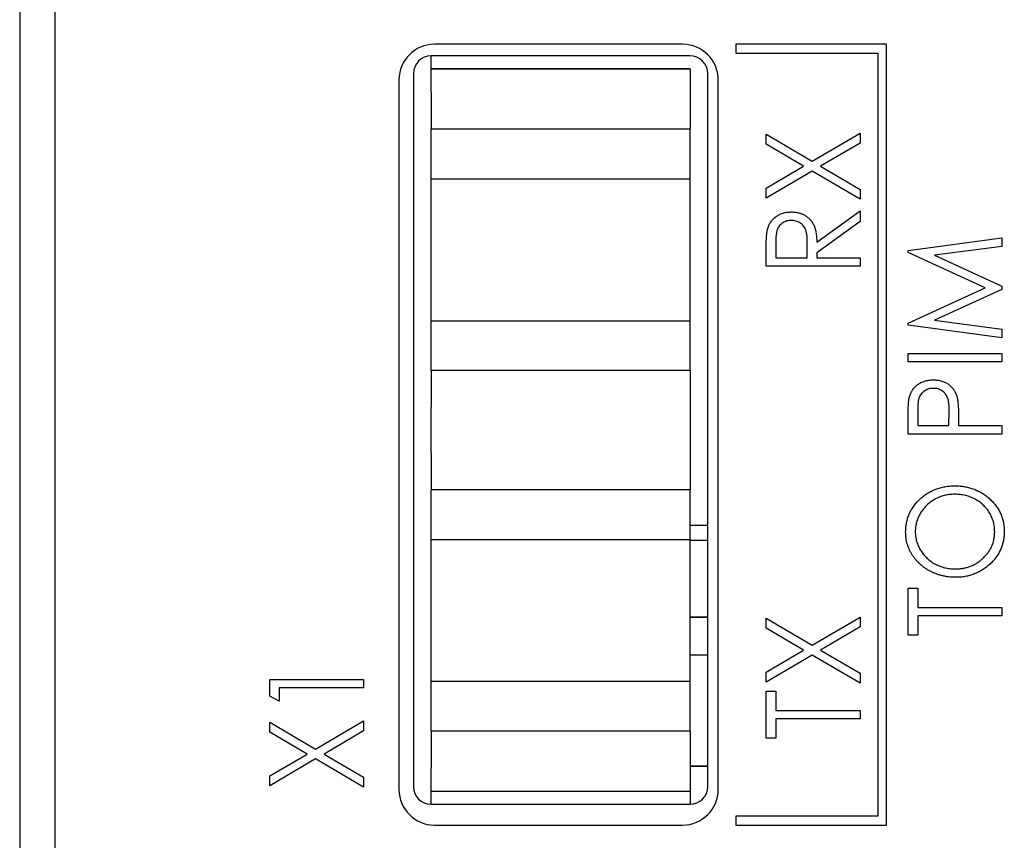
# Paper-space layout 'Sheet 2' of a CAD drawing. Header units: millimetres. Extents: x 0 to 420, y 0 to 297.
# Tile 26 of 48: x 170 to 197, y 175 to 198. Entities that reach past the tile are written whole.
import ezdxf

# ---------------------------------------------------------------- set-up
doc = ezdxf.new("R2010")
doc.units = ezdxf.units.MM

psp = doc.layouts.new('Sheet 2')

# ---------------------------------------------------------------- linework, layer by layer
at = {"color": 7, "linetype": 'Continuous', "lineweight": 25}
for p, q in [((169.69, 213.116), (169.69, 123.716)), ((170.685, 211.916), (170.685, 93.516)), ((188.385, 197.416), (181.385, 197.416)), ((189.885, 197.416), (189.885, 197.166)), ((194.135, 197.416), (189.885, 197.416)), ((194.135, 175.416), (194.135, 197.416)), ((189.885, 197.166), (193.885, 197.166)), ((193.885, 197.166), (193.885, 175.666)), ((181.291, 196.066), (181.291, 197.091)), ((188.591, 197.091), (181.291, 197.091)), ((180.791, 196.591), (180.791, 176.501)), ((188.591, 196.726), (181.291, 196.726)), ((181.291, 196.726), (188.591, 196.726)), ((188.591, 196.726), (188.591, 195.026)), ((189.091, 176.501), (189.091, 196.591)), ((180.385, 196.416), (180.385, 176.416)), ((189.385, 176.416), (189.385, 196.416)), ((181.291, 196.066), (181.291, 195.026)), ((188.591, 195.026), (181.291, 195.026)), ((181.291, 193.626), (181.291, 195.026)), ((188.591, 193.626), (188.591, 195.026)), ((192.033, 194.121), (193.385, 194.913)), ((193.385, 194.913), (193.385, 194.633)), ((190.739, 194.599), (190.739, 194.88)), ((190.739, 194.88), (192.033, 194.121)), ((193.385, 194.633), (192.272, 193.981)), ((191.794, 193.981), (190.739, 194.599)), ((190.739, 193.362), (191.794, 193.981)), ((192.033, 193.841), (190.739, 193.082)), ((193.385, 193.048), (192.033, 193.841)), ((192.272, 193.981), (193.385, 193.328)), ((181.291, 189.626), (181.291, 193.626)), ((181.291, 193.626), (181.291, 193.626)), ((181.291, 193.626), (188.591, 193.626)), ((188.591, 189.626), (188.591, 193.626)), ((190.739, 193.082), (190.739, 193.362)), ((193.385, 193.328), (193.385, 193.048)), ((192.164, 191.844), (193.385, 192.726)), ((193.385, 192.726), (193.385, 192.426)), ((193.385, 192.426), (192.164, 191.545)), ((194.739, 191.61), (197.385, 191.962)), ((197.385, 191.962), (197.385, 191.723)), ((190.739, 191.165), (190.739, 191.651)), ((191.01, 191.842), (191.01, 191.403)), ((191.892, 191.403), (191.896, 191.832)), ((194.739, 191.552), (194.739, 191.61)), ((197.385, 191.723), (195.485, 191.47)), ((191.01, 191.403), (191.892, 191.403)), ((192.164, 191.545), (192.164, 191.403)), ((192.164, 191.403), (193.385, 191.403)), ((193.385, 191.403), (193.385, 191.165)), ((196.91, 190.555), (194.739, 191.552)), ((195.485, 191.47), (197.385, 190.598)), ((193.385, 191.165), (190.739, 191.165)), ((194.739, 189.557), (196.91, 190.555)), ((197.385, 190.511), (195.485, 189.639)), ((197.385, 190.598), (197.385, 190.511)), ((181.291, 189.626), (181.291, 189.626)), ((181.291, 188.226), (181.291, 189.626)), ((181.291, 189.626), (188.591, 189.626)), ((181.291, 189.626), (188.591, 189.626)), ((188.591, 188.226), (188.591, 189.626)), ((195.485, 189.639), (197.385, 189.386)), ((194.739, 189.498), (194.739, 189.557)), ((197.385, 189.147), (194.739, 189.498)), ((197.385, 189.386), (197.385, 189.147)), ((194.739, 188.468), (194.739, 188.706)), ((194.739, 188.706), (197.385, 188.706)), ((197.385, 188.706), (197.385, 188.468)), ((197.385, 188.468), (194.739, 188.468)), ((181.291, 188.226), (181.291, 187.187)), ((188.591, 188.226), (181.291, 188.226)), ((188.591, 188.226), (188.591, 186.526)), ((181.291, 185.906), (181.291, 187.187)), ((194.739, 186.433), (194.739, 186.92)), ((195.01, 187.112), (195.01, 186.671)), ((195.892, 186.671), (195.898, 187.093)), ((196.164, 186.846), (196.164, 186.671)), ((195.01, 186.671), (195.892, 186.671)), ((196.164, 186.671), (197.385, 186.671)), ((197.385, 186.671), (197.385, 186.433)), ((188.591, 186.566), (188.591, 184.866)), ((197.385, 186.433), (194.739, 186.433)), ((181.291, 185.906), (181.291, 184.866)), ((181.291, 183.466), (181.291, 184.866)), ((188.591, 184.866), (181.291, 184.866)), ((188.591, 183.466), (188.591, 184.866)), ((189.091, 183.859), (188.591, 183.859)), ((181.291, 179.466), (181.291, 183.466)), ((181.291, 183.466), (181.291, 183.466)), ((181.291, 183.466), (188.591, 183.466)), ((188.591, 179.466), (188.591, 183.466)), ((189.091, 183.437), (188.591, 183.437)), ((194.739, 180.768), (194.739, 182.091)), ((194.739, 182.091), (195.01, 182.091)), ((195.01, 182.091), (195.01, 181.549)), ((195.01, 181.549), (197.385, 181.549)), ((197.385, 181.311), (195.01, 181.311)), ((195.01, 181.311), (195.01, 180.768)), ((197.385, 181.549), (197.385, 181.311)), ((188.591, 181.272), (189.091, 181.272)), ((189.091, 181.272), (188.591, 181.272)), ((190.739, 181.243), (192.033, 180.485)), ((190.739, 180.963), (190.739, 181.243)), ((192.033, 180.485), (193.385, 181.277)), ((193.385, 181.277), (193.385, 180.997)), ((191.794, 180.344), (190.739, 180.963)), ((193.385, 180.997), (192.272, 180.344)), ((195.01, 180.768), (194.739, 180.768)), ((189.091, 180.202), (188.591, 180.202)), ((190.739, 179.726), (191.794, 180.344)), ((192.033, 180.205), (190.739, 179.446)), ((193.385, 179.412), (192.033, 180.205)), ((192.272, 180.344), (193.385, 179.692)), ((190.739, 179.446), (190.739, 179.726)), ((193.385, 179.692), (193.385, 179.412)), ((176.739, 179.521), (179.385, 179.521)), ((176.739, 179.052), (176.739, 179.521)), ((179.385, 179.521), (179.385, 179.283)), ((181.291, 179.466), (181.291, 179.466)), ((181.291, 178.066), (181.291, 179.466)), ((181.291, 179.466), (188.591, 179.466)), ((181.291, 179.466), (188.591, 179.466)), ((188.591, 178.066), (188.591, 179.466)), ((179.385, 179.283), (177.01, 179.283)), ((177.01, 179.283), (177.01, 178.91)), ((190.739, 179.191), (191.01, 179.191)), ((190.739, 177.868), (190.739, 179.191)), ((191.01, 179.191), (191.01, 178.648)), ((177.01, 178.91), (176.739, 179.052)), ((191.01, 178.648), (193.385, 178.648)), ((193.385, 178.648), (193.385, 178.411)), ((176.739, 178.036), (176.739, 178.317)), ((176.739, 178.317), (178.033, 177.558)), ((178.033, 177.558), (179.385, 178.35)), ((179.385, 178.35), (179.385, 178.07)), ((193.385, 178.411), (191.01, 178.411)), ((191.01, 178.411), (191.01, 177.868)), ((177.794, 177.418), (176.739, 178.036)), ((179.385, 178.07), (178.272, 177.418)), ((181.291, 178.066), (181.291, 177.027)), ((188.591, 178.066), (181.291, 178.066)), ((188.591, 178.066), (188.591, 176.366)), ((191.01, 177.868), (190.739, 177.868)), ((176.739, 176.799), (177.794, 177.418)), ((178.272, 177.418), (179.385, 176.765)), ((178.033, 177.278), (176.739, 176.519)), ((179.385, 176.485), (178.033, 177.278)), ((181.291, 176.001), (181.291, 177.027)), ((188.591, 177.072), (189.091, 177.072)), ((189.091, 177.072), (188.591, 177.072)), ((176.739, 176.519), (176.739, 176.799)), ((179.385, 176.765), (179.385, 176.485)), ((188.591, 176.366), (181.291, 176.366)), ((188.591, 176.366), (188.591, 176.001)), ((181.291, 176.001), (188.591, 176.001)), ((189.885, 175.666), (189.885, 175.416)), ((193.885, 175.666), (189.885, 175.666)), ((181.385, 175.416), (188.385, 175.416)), ((189.885, 175.416), (194.135, 175.416))]:
    psp.add_line(p, q, dxfattribs=at)
for centre, radius, start, end in [((181.385, 196.416), 1, 90, 180), ((188.385, 196.416), 1, 0, 90), ((181.291, 196.591), 0.5, 90, 180), ((188.591, 196.591), 0.5, 360, 90), ((181.385, 176.416), 1, 180, 270), ((181.291, 176.501), 0.5, 180, 270), ((188.385, 176.416), 1, 270, 0), ((188.591, 176.501), 0.5, 270, 0)]:
    psp.add_arc(centre, radius, start, end, dxfattribs=at)
for points, knots in [([(190.775, 192.202), (190.78, 192.22), (190.789, 192.255), (190.809, 192.306), (190.833, 192.354), (190.86, 192.4), (190.891, 192.443), (190.926, 192.484), (190.965, 192.521), (191.007, 192.557), (191.053, 192.588), (191.102, 192.616), (191.153, 192.64), (191.207, 192.658), (191.263, 192.674), (191.322, 192.684), (191.384, 192.69), (191.425, 192.691), (191.447, 192.692)], [0, 0, 0, 0, 0.06137, 0.121462, 0.18104, 0.239973, 0.299038, 0.358367, 0.41839, 0.479895, 0.542187, 0.603964, 0.666208, 0.729963, 0.794015, 0.860493, 0.929231, 1, 1, 1, 1]), ([(191.447, 192.692), (191.482, 192.691), (191.551, 192.689), (191.65, 192.67), (191.743, 192.641), (191.829, 192.6), (191.907, 192.547), (191.976, 192.484), (192.033, 192.411), (192.073, 192.342), (192.098, 192.281), (192.116, 192.231), (192.13, 192.177), (192.142, 192.118), (192.152, 192.055), (192.158, 191.989), (192.163, 191.918), (192.163, 191.869), (192.164, 191.844)], [0, 0, 0, 0, 0.083486, 0.162691, 0.239132, 0.314448, 0.38834, 0.460674, 0.533749, 0.608619, 0.648221, 0.689953, 0.734556, 0.781631, 0.831631, 0.884691, 0.940504, 1, 1, 1, 1]), ([(191.446, 192.454), (191.425, 192.453), (191.383, 192.452), (191.321, 192.439), (191.263, 192.417), (191.208, 192.388), (191.159, 192.351), (191.116, 192.309), (191.082, 192.261), (191.059, 192.217), (191.045, 192.177), (191.035, 192.143), (191.028, 192.104), (191.022, 192.06), (191.016, 192.012), (191.013, 191.959), (191.011, 191.902), (191.011, 191.863), (191.01, 191.842)], [0, 0, 0, 0, 0.074191, 0.146661, 0.218287, 0.291153, 0.362589, 0.431509, 0.499496, 0.568195, 0.604878, 0.646485, 0.692944, 0.744068, 0.799929, 0.861769, 0.928438, 1, 1, 1, 1]), ([(191.896, 191.832), (191.896, 191.852), (191.896, 191.891), (191.893, 191.947), (191.89, 191.999), (191.884, 192.047), (191.878, 192.092), (191.869, 192.132), (191.859, 192.168), (191.844, 192.21), (191.82, 192.258), (191.784, 192.308), (191.74, 192.352), (191.69, 192.389), (191.634, 192.418), (191.574, 192.438), (191.511, 192.452), (191.468, 192.453), (191.446, 192.454)], [0, 0, 0, 0, 0.068863, 0.132962, 0.192308, 0.247606, 0.298352, 0.345265, 0.387913, 0.426515, 0.4981, 0.568178, 0.6378, 0.709566, 0.781164, 0.8528, 0.924944, 1, 1, 1, 1]), ([(190.739, 191.651), (190.739, 191.684), (190.739, 191.746), (190.741, 191.836), (190.744, 191.917), (190.747, 191.99), (190.753, 192.054), (190.758, 192.111), (190.766, 192.16), (190.772, 192.189), (190.775, 192.202)], [0, 0, 0, 0, 0.176242, 0.33814, 0.4848, 0.616193, 0.734395, 0.837422, 0.92561, 1, 1, 1, 1]), ([(194.779, 187.485), (194.784, 187.502), (194.794, 187.536), (194.814, 187.585), (194.837, 187.631), (194.864, 187.675), (194.895, 187.717), (194.929, 187.757), (194.967, 187.794), (195.009, 187.828), (195.054, 187.859), (195.103, 187.885), (195.153, 187.909), (195.207, 187.927), (195.263, 187.942), (195.323, 187.952), (195.385, 187.959), (195.427, 187.959), (195.449, 187.96)], [0, 0, 0, 0, 0.060059, 0.119271, 0.178021, 0.236192, 0.294233, 0.352655, 0.412618, 0.473707, 0.535492, 0.597493, 0.659761, 0.72359, 0.789634, 0.85688, 0.927111, 1, 1, 1, 1]), ([(195.449, 187.96), (195.471, 187.959), (195.513, 187.958), (195.575, 187.953), (195.635, 187.943), (195.691, 187.928), (195.745, 187.91), (195.796, 187.887), (195.843, 187.861), (195.888, 187.831), (195.93, 187.797), (195.968, 187.759), (196.002, 187.718), (196.033, 187.675), (196.06, 187.628), (196.084, 187.579), (196.104, 187.526), (196.115, 187.489), (196.12, 187.47)], [0, 0, 0, 0, 0.072301, 0.141341, 0.208081, 0.272345, 0.335144, 0.396167, 0.456654, 0.516293, 0.57557, 0.634977, 0.69373, 0.752737, 0.811985, 0.873212, 0.935511, 1, 1, 1, 1]), ([(195.45, 187.722), (195.429, 187.721), (195.386, 187.72), (195.325, 187.707), (195.266, 187.685), (195.21, 187.656), (195.16, 187.62), (195.117, 187.577), (195.082, 187.529), (195.058, 187.485), (195.045, 187.444), (195.035, 187.41), (195.028, 187.371), (195.022, 187.328), (195.016, 187.28), (195.013, 187.228), (195.011, 187.171), (195.011, 187.132), (195.01, 187.112)], [0, 0, 0, 0, 0.074077, 0.14704, 0.219134, 0.292431, 0.364752, 0.434003, 0.502747, 0.571341, 0.608548, 0.650091, 0.695874, 0.74692, 0.802696, 0.863212, 0.929164, 1, 1, 1, 1]), ([(195.898, 187.093), (195.898, 187.114), (195.898, 187.154), (195.895, 187.211), (195.892, 187.264), (195.886, 187.314), (195.88, 187.358), (195.871, 187.399), (195.862, 187.435), (195.846, 187.477), (195.823, 187.524), (195.788, 187.575), (195.744, 187.619), (195.693, 187.656), (195.638, 187.686), (195.578, 187.707), (195.515, 187.72), (195.472, 187.721), (195.45, 187.722)], [0, 0, 0, 0, 0.07024, 0.135145, 0.195923, 0.251478, 0.303099, 0.349724, 0.391952, 0.430316, 0.501462, 0.570413, 0.64003, 0.71087, 0.782309, 0.853705, 0.925405, 1, 1, 1, 1]), ([(194.739, 186.92), (194.739, 186.953), (194.739, 187.017), (194.741, 187.109), (194.745, 187.193), (194.749, 187.268), (194.754, 187.334), (194.761, 187.392), (194.768, 187.442), (194.775, 187.471), (194.779, 187.485)], [0, 0, 0, 0, 0.1765, 0.339033, 0.485754, 0.617639, 0.735674, 0.838185, 0.926155, 1, 1, 1, 1]), ([(196.12, 187.47), (196.124, 187.455), (196.132, 187.421), (196.14, 187.366), (196.147, 187.301), (196.154, 187.228), (196.158, 187.145), (196.162, 187.054), (196.164, 186.953), (196.164, 186.883), (196.164, 186.846)], [0, 0, 0, 0, 0.075267, 0.16517, 0.268123, 0.386045, 0.518071, 0.664413, 0.825039, 1, 1, 1, 1]), ([(194.671, 183.67), (194.672, 183.715), (194.675, 183.805), (194.694, 183.936), (194.725, 184.061), (194.769, 184.181), (194.826, 184.295), (194.896, 184.404), (194.978, 184.506), (195.071, 184.602), (195.174, 184.689), (195.283, 184.766), (195.399, 184.83), (195.52, 184.883), (195.647, 184.925), (195.78, 184.953), (195.919, 184.971), (196.013, 184.974), (196.061, 184.975)], [0, 0, 0, 0, 0.064104, 0.126014, 0.186625, 0.246145, 0.305982, 0.366044, 0.427564, 0.490819, 0.554465, 0.617089, 0.678994, 0.740698, 0.803338, 0.866874, 0.932422, 1, 1, 1, 1]), ([(196.061, 184.975), (196.109, 184.974), (196.202, 184.971), (196.34, 184.953), (196.472, 184.924), (196.599, 184.884), (196.72, 184.831), (196.835, 184.766), (196.945, 184.69), (197.048, 184.603), (197.143, 184.507), (197.226, 184.406), (197.296, 184.299), (197.354, 184.188), (197.398, 184.07), (197.43, 183.948), (197.449, 183.821), (197.452, 183.734), (197.453, 183.69)], [0, 0, 0, 0, 0.067676, 0.133308, 0.197164, 0.260044, 0.322297, 0.384875, 0.448118, 0.512522, 0.576512, 0.638504, 0.698603, 0.757964, 0.817071, 0.876579, 0.937335, 1, 1, 1, 1]), ([(196.06, 184.737), (196.035, 184.737), (195.984, 184.736), (195.909, 184.73), (195.835, 184.718), (195.764, 184.704), (195.694, 184.684), (195.626, 184.661), (195.561, 184.632), (195.497, 184.6), (195.435, 184.564), (195.377, 184.524), (195.322, 184.481), (195.269, 184.434), (195.221, 184.384), (195.175, 184.33), (195.132, 184.273), (195.093, 184.212), (195.058, 184.149), (195.027, 184.085), (195.001, 184.02), (194.98, 183.954), (194.963, 183.887), (194.952, 183.819), (194.943, 183.75), (194.943, 183.704), (194.943, 183.68)], [0, 0, 0, 0, 0.044919, 0.08905, 0.132276, 0.174972, 0.217126, 0.258747, 0.300507, 0.34247, 0.384109, 0.425337, 0.466349, 0.507137, 0.54809, 0.589169, 0.630974, 0.673322, 0.715613, 0.757165, 0.797878, 0.838521, 0.878703, 0.918922, 0.959105, 1, 1, 1, 1]), ([(197.181, 183.68), (197.181, 183.704), (197.18, 183.752), (197.173, 183.822), (197.162, 183.891), (197.145, 183.959), (197.124, 184.025), (197.099, 184.091), (197.069, 184.154), (197.034, 184.216), (196.996, 184.276), (196.954, 184.332), (196.908, 184.385), (196.86, 184.435), (196.807, 184.481), (196.751, 184.524), (196.692, 184.564), (196.63, 184.6), (196.565, 184.632), (196.499, 184.661), (196.43, 184.684), (196.359, 184.704), (196.287, 184.718), (196.213, 184.73), (196.137, 184.736), (196.086, 184.737), (196.06, 184.737)], [0, 0, 0, 0, 0.041667, 0.082893, 0.123569, 0.1639, 0.204296, 0.24503, 0.286014, 0.327306, 0.368809, 0.409593, 0.450083, 0.49066, 0.53132, 0.572232, 0.61356, 0.655576, 0.697656, 0.739826, 0.781875, 0.824464, 0.867301, 0.91067, 0.954941, 1, 1, 1, 1]), ([(196.074, 182.397), (196.042, 182.397), (195.98, 182.398), (195.887, 182.406), (195.795, 182.42), (195.706, 182.438), (195.618, 182.463), (195.532, 182.492), (195.448, 182.527), (195.366, 182.567), (195.287, 182.611), (195.212, 182.66), (195.141, 182.711), (195.075, 182.768), (195.014, 182.828), (194.956, 182.893), (194.903, 182.961), (194.855, 183.032), (194.811, 183.106), (194.774, 183.182), (194.742, 183.26), (194.716, 183.339), (194.696, 183.419), (194.682, 183.502), (194.672, 183.585), (194.672, 183.641), (194.671, 183.67)], [0, 0, 0, 0, 0.044812, 0.089014, 0.132753, 0.176185, 0.219292, 0.262346, 0.305669, 0.349002, 0.392267, 0.434635, 0.47621, 0.517263, 0.558193, 0.599008, 0.639885, 0.680856, 0.721687, 0.761754, 0.801477, 0.840949, 0.880378, 0.919724, 0.959715, 1, 1, 1, 1]), ([(194.943, 183.68), (194.943, 183.658), (194.944, 183.612), (194.952, 183.545), (194.963, 183.478), (194.979, 183.412), (195.001, 183.347), (195.027, 183.283), (195.058, 183.22), (195.093, 183.158), (195.133, 183.098), (195.175, 183.041), (195.221, 182.988), (195.271, 182.938), (195.324, 182.891), (195.379, 182.848), (195.439, 182.808), (195.501, 182.772), (195.566, 182.74), (195.633, 182.711), (195.702, 182.687), (195.772, 182.668), (195.845, 182.653), (195.919, 182.642), (195.995, 182.635), (196.047, 182.635), (196.073, 182.634)], [0, 0, 0, 0, 0.039952, 0.079504, 0.119099, 0.158665, 0.198409, 0.23882, 0.2798, 0.321537, 0.36352, 0.404877, 0.446143, 0.487076, 0.527874, 0.56936, 0.610829, 0.652988, 0.695489, 0.737924, 0.780217, 0.82325, 0.866233, 0.910056, 0.954478, 1, 1, 1, 1]), ([(196.073, 182.634), (196.111, 182.635), (196.186, 182.637), (196.296, 182.651), (196.402, 182.675), (196.503, 182.709), (196.6, 182.752), (196.692, 182.806), (196.779, 182.868), (196.861, 182.94), (196.936, 183.017), (197.002, 183.1), (197.057, 183.188), (197.103, 183.278), (197.138, 183.373), (197.163, 183.472), (197.179, 183.575), (197.181, 183.645), (197.181, 183.68)], [0, 0, 0, 0, 0.067527, 0.132732, 0.196155, 0.259075, 0.321014, 0.38343, 0.446356, 0.511, 0.575065, 0.637117, 0.697775, 0.757283, 0.816581, 0.876505, 0.937466, 1, 1, 1, 1]), ([(197.453, 183.69), (197.452, 183.645), (197.449, 183.558), (197.429, 183.429), (197.398, 183.305), (197.354, 183.187), (197.297, 183.074), (197.227, 182.967), (197.144, 182.865), (197.051, 182.77), (196.948, 182.682), (196.839, 182.606), (196.724, 182.541), (196.604, 182.489), (196.479, 182.447), (196.349, 182.418), (196.213, 182.4), (196.121, 182.398), (196.074, 182.397)], [0, 0, 0, 0, 0.063528, 0.124888, 0.185168, 0.244849, 0.304423, 0.365049, 0.426989, 0.491094, 0.555579, 0.618519, 0.680987, 0.742886, 0.805236, 0.868465, 0.933213, 1, 1, 1, 1])]:
    psp.add_open_spline(points, degree=3, knots=knots, dxfattribs=at)

doc.saveas('drawing.dxf')
